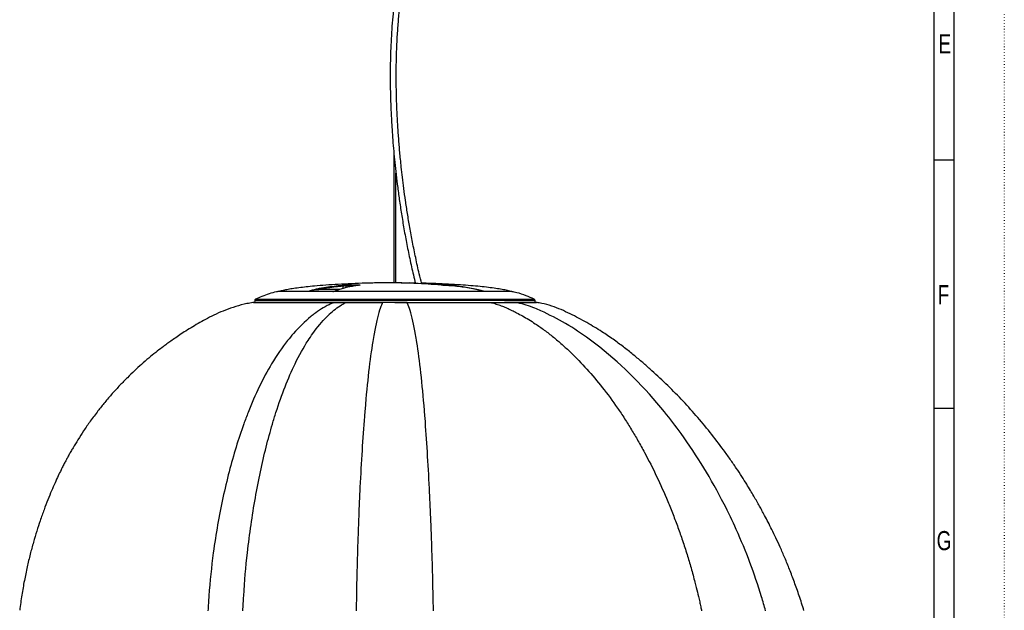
# Model space of a CAD drawing. Extents: x 0 to 594, y 0 to 841.
# Tile 8 of 9: x 349 to 594, y 401 to 549. Entities that reach past the tile are written whole.
import ezdxf

# ---------------------------------------------------------------- set-up
doc = ezdxf.new("R2010")
doc.units = 0
doc.linetypes.add('SLD-PUNTI', pattern=[0.635, 0, -0.635])
doc.linetypes.add('SLD-SOLIDO', pattern=[0])
doc.layers.get('0').update_dxf_attribs({"linetype": 'CONTINUOUS'})
doc.styles.add('SLDTEXTSTYLE2', font='ARIALN.TTF', dxfattribs={"width": 0.87})

msp = doc.modelspace()

# ---------------------------------------------------------------- linework, layer by layer
at = {"color": 7, "linetype": 'SLD-PUNTI'}
msp.add_line((594.499, 841), (594.499, -0.001), dxfattribs=at)
at = {"color": 7, "linetype": 'SLD-SOLIDO'}
for p, q in [((582.001, 12.499), (582.001, 828.499)), ((577.001, 17.499), (577.001, 823.499)), ((442.254, 515.133), (442.254, 482.866)), ((582.001, 513.499), (577.001, 513.499)), ((582.001, 513.499), (577.001, 513.499)), ((442.754, 482.86), (442.754, 510.251)), ((430.42, 482.348), (433.495, 482.348)), ((440.974, 482.881), (440.123, 482.881)), ((442.254, 482.881), (440.974, 482.881)), ((444.034, 482.881), (442.754, 482.881)), ((447.603, 482.836), (446.21, 482.864)), ((420.771, 480.709), (413.347, 480.709)), ((428.768, 481.242), (426.046, 481.242)), ((471.661, 480.709), (427.135, 480.709)), ((407.086, 477.976), (407.092, 477.976)), ((407.52, 478.458), (407.504, 477.992)), ((430.281, 477.992), (430.239, 477.992)), ((430.349, 477.992), (439.514, 477.992)), ((442.495, 477.992), (445.452, 477.992)), ((477.504, 477.992), (477.488, 478.458)), ((582.001, 451.499), (577.001, 451.499)), ((582.001, 451.499), (577.001, 451.499))]:
    msp.add_line(p, q, dxfattribs=at)
at = {"color": 8, "linetype": 'SLD-SOLIDO'}
for p, q in [((429.551, 481.472), (429.553, 482.058)), ((430.25, 482.111), (430.248, 481.657)), ((432.499, 482.111), (430.25, 482.111)), ((440.972, 482.881), (440.121, 482.881)), ((420.748, 480.706), (413.316, 480.706)), ((413.902, 480.795), (420.793, 480.795)), ((427.055, 480.742), (421.007, 480.742)), ((471.692, 480.706), (427.119, 480.706)), ((427.77, 480.832), (427.174, 480.658)), ((428.38, 481.099), (427.858, 480.868)), ((427.937, 480.795), (464.258, 480.795)), ((464.569, 480.795), (471.106, 480.795)), ((477.488, 478.458), (407.52, 478.458)), ((407.753, 478.808), (477.254, 478.808))]:
    msp.add_line(p, q, dxfattribs=at)
for centre, radius, start, end in [((429.323, 482.069), 0.23, 357.14457, 77.53763), ((430.476, 482.128), 0.227, 104.31875, 184.25628), ((433.538, 482.205), 0.149, 106.65611, 163.98781), ((444.037, 482.761), 0.12, 90.67395, 131.82702), ((457.082, 482.11), 0.194, 98.68375, 172.21383), ((457.456, 482.057), 0.0725, 93.74586, 140.01617), ((457.488, 482.045), 0.0845, 93.2662, 138.2173), ((420.873, 480.609), 0.203, 113.34936, 150.30745), ((421.134, 480.674), 0.195, 39.27804, 84.75014), ((427.06, 480.642), 0.101, 41.46275, 92.83966), ((427.07, 480.651), 0.104, 3.97368, 85.12429), ((427.057, 480.639), 0.105, 18.77332, 34.67664), ((427.856, 480.696), 0.172, 89.34913, 116.70599), ((428.043, 480.649), 0.181, 125.87571, 160.41001), ((464.59, 480.658), 0.139, 98.70792, 158.31654), ((423.447, 477.72), 0.273, 90.1463, 108.72472)]:
    msp.add_arc(centre, radius, start, end, dxfattribs=at)
at = {"color": 7, "linetype": 'SLD-SOLIDO'}
for centre, radius, start, end in [((413.347, 480.559), 0.15, 90, 101.6615), ((413.972, 480.555), 0.25, 106.40955, 141.97276), ((471.035, 480.555), 0.25, 38.02724, 73.59045), ((471.661, 480.559), 0.15, 78.3385, 90), ((407.263, 476.992), 1, 89.98479, 100.20453), ((407.92, 478.444), 0.4, 114.61144, 178), ((477.088, 478.444), 0.4, 2, 65.38856), ((477.758, 476.992), 1, 79.66547, 90)]:
    msp.add_arc(centre, radius, start, end, dxfattribs=at)
for points, knots in [([(449.195, 482.647), (448.984, 483.485), (448.447, 485.619), (447.681, 489.087), (446.896, 492.942), (446.217, 496.636), (445.635, 500.119), (445.143, 503.372), (444.729, 506.384), (444.382, 509.162), (444.108, 511.59), (443.892, 513.683), (443.72, 515.502), (443.568, 517.245), (443.431, 518.974), (443.306, 520.712), (443.144, 523.256), (442.976, 526.614), (442.853, 530.658), (442.814, 534.579), (442.853, 538.352), (442.971, 542.075), (443.171, 545.731), (443.455, 549.306), (443.808, 552.81), (444.217, 556.259), (444.669, 559.668), (445.152, 563.05), (445.65, 566.414), (446.152, 569.769), (446.642, 573.129), (447.108, 576.506), (447.535, 579.916), (447.887, 583.18), (448.161, 586.298), (448.358, 589.261), (448.485, 592.266), (448.533, 595.312), (448.491, 598.398), (448.361, 601.515), (448.153, 604.656), (447.874, 607.815), (447.534, 610.983), (447.141, 614.149), (446.705, 617.307), (446.153, 620.979), (445.476, 625.139), (444.675, 629.764), (443.857, 634.337), (443.208, 637.899), (442.848, 639.933), (442.754, 640.465)], [0, 0, 0, 0, 0.0168019, 0.0428173, 0.0674759, 0.090695, 0.1124136, 0.1322419, 0.1505535, 0.1673311, 0.1825651, 0.1942771, 0.204887, 0.2151221, 0.2254004, 0.2357211, 0.2460835, 0.2706708, 0.2954929, 0.3182762, 0.3411732, 0.3640557, 0.3869675, 0.4099731, 0.4331208, 0.4564273, 0.4799291, 0.503573, 0.5272812, 0.550966, 0.5745402, 0.5979801, 0.6212307, 0.644237, 0.6632072, 0.682006, 0.7006364, 0.7190945, 0.7374962, 0.7559539, 0.7745617, 0.7933837, 0.8124359, 0.8316816, 0.851108, 0.8706882, 0.9002592, 0.9299328, 0.9597133, 0.9894602, 1, 1, 1, 1]), ([(442.754, 631.973), (442.804, 631.697), (443.156, 629.739), (443.8, 626.051), (444.549, 621.527), (445.146, 617.608), (445.605, 614.33), (446.017, 611.044), (446.373, 607.757), (446.658, 604.532), (446.867, 601.376), (446.994, 598.301), (447.033, 595.257), (446.984, 592.256), (446.857, 589.295), (446.662, 586.375), (446.408, 583.49), (446.073, 580.335), (445.652, 576.923), (445.147, 573.259), (444.61, 569.596), (444.06, 565.921), (443.513, 562.215), (442.992, 558.48), (442.511, 554.694), (442.121, 551.115), (441.82, 547.752), (441.603, 544.632), (441.45, 541.502), (441.358, 538.398), (441.32, 535.281), (441.334, 532.16), (441.398, 529.043), (441.495, 526.329), (441.61, 523.907), (441.739, 521.661), (441.911, 519.141), (442.127, 516.448), (442.39, 513.601), (442.703, 510.62), (443.08, 507.432), (443.53, 504.049), (444.058, 500.482), (444.673, 496.749), (445.381, 492.869), (446.193, 488.872), (446.943, 485.463), (447.454, 483.431), (447.63, 482.727)], [0, 0, 0, 0, 0.0057267, 0.0406458, 0.0753612, 0.0969658, 0.1183719, 0.1395591, 0.160509, 0.1812276, 0.2006694, 0.2199981, 0.2391971, 0.2585296, 0.2779747, 0.2976177, 0.3175057, 0.337652, 0.3643543, 0.3913287, 0.4184669, 0.4461389, 0.473731, 0.5012633, 0.5286799, 0.5559102, 0.5771572, 0.5982834, 0.6190327, 0.6392127, 0.6588536, 0.679119, 0.6988185, 0.7180087, 0.730408, 0.7445253, 0.760366, 0.777935, 0.7954092, 0.814313, 0.834641, 0.8563813, 0.8795128, 0.904003, 0.9298048, 0.9568541, 0.9850664, 1, 1, 1, 1]), ([(440.158, 482.875), (439.703, 482.873), (438.041, 482.864), (435.217, 482.795), (431.743, 482.675), (428.441, 482.511), (425.351, 482.312), (422.685, 482.096), (420.44, 481.874), (418.602, 481.659), (416.977, 481.435), (415.585, 481.191), (414.59, 480.996), (414.075, 480.836), (413.935, 480.793)], [0, 0, 0, 0, 0.05185389, 0.18917309, 0.32158596, 0.44752528, 0.56553874, 0.67415572, 0.75196107, 0.82238887, 0.88479043, 0.93860197, 0.98338457, 1, 1, 1, 1]), ([(433.72, 482.294), (433.279, 482.229), (432.08, 482.053), (430.5, 481.75), (429.177, 481.375), (428.594, 481.194), (428.394, 481.105), (428.38, 481.099)], [0, 0, 0, 0, 0.2464434, 0.6710236, 0.8850306, 0.9923879, 1, 1, 1, 1]), ([(433.753, 482.302), (433.752, 482.302), (433.749, 482.301), (433.727, 482.296), (433.694, 482.292), (433.68, 482.291)], [0, 0, 0, 0, 0.2336702, 0.692962, 1, 1, 1, 1]), ([(454.028, 482.301), (451.852, 482.505), (449.675, 482.646), (445.323, 482.834), (443.147, 482.881), (440.972, 482.881)], [0, 0, 0, 0, 0.5, 0.5, 1, 1, 1, 1]), ([(444.036, 482.881), (444.166, 482.881), (444.819, 482.88), (446.011, 482.878), (447.071, 482.835), (447.609, 482.814)], [0, 0, 0, 0, 0.109526, 0.547632, 1, 1, 1, 1]), ([(471.065, 480.793), (470.897, 480.845), (470.306, 481.025), (469.172, 481.238), (467.596, 481.501), (465.749, 481.741), (463.655, 481.97), (461.337, 482.179), (458.726, 482.375), (455.836, 482.551), (452.686, 482.694), (450.439, 482.779), (449.246, 482.803), (449.156, 482.804)], [0, 0, 0, 0, 0.0239634, 0.0839932, 0.1567886, 0.2416053, 0.3375134, 0.4434839, 0.5584426, 0.6939617, 0.8375533, 0.9877552, 1, 1, 1, 1]), ([(449.167, 482.761), (450.196, 482.734), (452.83, 482.665), (455.454, 482.439), (457.053, 482.301)], [0, 0, 0, 0, 0.39058276, 1, 1, 1, 1]), ([(457.171, 482.129), (457.067, 482.13), (456.953, 482.133), (456.714, 482.139), (456.588, 482.143), (456.324, 482.153), (456.185, 482.158), (455.906, 482.171), (455.764, 482.179), (455.477, 482.195), (455.332, 482.203), (455.049, 482.221), (454.91, 482.231), (454.638, 482.25), (454.506, 482.26), (454.257, 482.281), (454.139, 482.291), (454.028, 482.301)], [0, 0, 0, 0, 0.125, 0.125, 0.25, 0.25, 0.375, 0.375, 0.5, 0.5, 0.625, 0.625, 0.75, 0.75, 0.875, 0.875, 1, 1, 1, 1]), ([(464.258, 480.795), (463.971, 480.905), (463.681, 480.995), (463.097, 481.157), (462.803, 481.229), (461.92, 481.429), (461.329, 481.54), (460.143, 481.74), (459.55, 481.828), (458.361, 481.99), (457.767, 482.062), (457.171, 482.129)], [0, 0, 0, 0, 0.125, 0.125, 0.25, 0.25, 0.5, 0.5, 0.75, 0.75, 1, 1, 1, 1]), ([(457.448, 482.126), (457.437, 482.126), (457.41, 482.126), (457.388, 482.113), (457.375, 482.105)], [0, 0, 0, 0, 0.4190843, 1, 1, 1, 1]), ([(457.671, 482.137), (457.659, 482.136), (457.611, 482.133), (457.526, 482.131), (457.462, 482.13)], [0, 0, 0, 0, 0.2377035, 1, 1, 1, 1]), ([(457.483, 482.129), (458.078, 482.062), (458.673, 481.99), (459.862, 481.828), (460.455, 481.74), (461.64, 481.54), (462.232, 481.429), (463.115, 481.229), (463.408, 481.157), (463.992, 480.995), (464.283, 480.905), (464.569, 480.795)], [0, 0, 0, 0, 0.25, 0.25, 0.5, 0.5, 0.75, 0.75, 0.875, 0.875, 1, 1, 1, 1]), ([(413.333, 480.691), (413.204, 480.67), (412.454, 480.552), (411.11, 480.137), (409.376, 479.531), (408.274, 479.035), (407.756, 478.802)], [0, 0, 0, 0, 0.0660864, 0.3862158, 0.7114636, 1, 1, 1, 1]), ([(420.748, 480.706), (420.751, 480.707), (420.756, 480.709), (420.761, 480.708), (420.763, 480.708)], [0, 0, 0, 0, 0.5326286, 1, 1, 1, 1]), ([(420.832, 480.716), (420.827, 480.716), (420.8, 480.712), (420.774, 480.71), (420.754, 480.708)], [0, 0, 0, 0, 0.1773554, 1, 1, 1, 1]), ([(426.046, 481.242), (425.213, 481.242), (424.379, 481.226), (422.712, 481.089), (421.881, 480.968), (421.059, 480.754)], [0, 0, 0, 0, 0.5, 0.5, 1, 1, 1, 1]), ([(427.131, 480.71), (427.125, 480.711), (427.113, 480.713), (427.111, 480.714), (427.109, 480.714)], [0, 0, 0, 0, 0.486912, 1, 1, 1, 1]), ([(427.135, 480.707), (427.132, 480.708), (427.126, 480.709), (427.121, 480.707), (427.119, 480.706)], [0, 0, 0, 0, 0.6518065, 1, 1, 1, 1]), ([(427.135, 480.71), (427.133, 480.71), (427.128, 480.71), (427.127, 480.71), (427.127, 480.711)], [0, 0, 0, 0, 0.3470697, 1, 1, 1, 1]), ([(427.152, 480.669), (427.151, 480.669), (427.147, 480.674), (427.148, 480.692), (427.139, 480.707), (427.133, 480.709), (427.131, 480.709)], [0, 0, 0, 0, 0.0260581, 0.4459789, 0.8348385, 1, 1, 1, 1]), ([(427.779, 480.848), (427.77, 480.844), (427.732, 480.827), (427.677, 480.785), (427.647, 480.731), (427.635, 480.709)], [0, 0, 0, 0, 0.1603806, 0.6640935, 1, 1, 1, 1]), ([(428.314, 481.087), (428.267, 481.07), (428.087, 481.004), (427.909, 480.913), (427.778, 480.846)], [0, 0, 0, 0, 0.2623743, 1, 1, 1, 1]), ([(464.379, 480.709), (464.37, 480.722), (464.346, 480.758), (464.301, 480.788), (464.267, 480.794), (464.259, 480.795)], [0, 0, 0, 0, 0.3097925, 0.8448089, 1, 1, 1, 1]), ([(477.217, 478.814), (476.548, 479.109), (475.139, 479.729), (473.282, 480.367), (472.08, 480.597), (471.671, 480.675)], [0, 0, 0, 0, 0.3741297, 0.7873526, 1, 1, 1, 1]), ([(407.094, 477.964), (406.592, 477.875), (405.139, 477.618), (402.839, 477.006), (400.267, 476.131), (397.921, 475.138), (395.805, 474.055), (393.878, 472.983), (392.074, 471.927), (390.405, 470.896), (388.876, 469.904), (387.539, 468.998), (386.386, 468.187), (385.366, 467.447), (384.194, 466.571), (382.771, 465.465), (381.054, 464.061), (379.295, 462.542), (377.51, 460.913), (375.715, 459.178), (373.859, 457.274), (371.978, 455.216), (370.153, 453.081), (368.321, 450.79), (366.561, 448.425), (364.902, 446.021), (363.474, 443.807), (362.421, 442.07), (361.671, 440.774), (361.163, 439.873), (360.7, 439.029), (360.245, 438.178), (359.755, 437.238), (359.164, 436.066), (358.467, 434.625), (357.671, 432.89), (356.814, 430.902), (355.899, 428.663), (354.944, 426.165), (354.019, 423.553), (353.136, 420.847), (352.306, 418.068), (351.501, 415.086), (350.738, 411.897), (350.035, 408.497), (349.4, 404.886), (349.073, 402.397), (348.905, 401.121)], [0, 0, 0, 0, 0.0149155, 0.0431195, 0.0697063, 0.094698, 0.1181031, 0.1398687, 0.1599626, 0.1800888, 0.1981901, 0.2142591, 0.2282886, 0.2402949, 0.252009, 0.2719969, 0.293918, 0.3177761, 0.3407182, 0.3652111, 0.3912591, 0.4188683, 0.4470091, 0.4735252, 0.5048246, 0.5333684, 0.5590796, 0.5819581, 0.5928166, 0.6029035, 0.6122202, 0.6209633, 0.6311252, 0.6432248, 0.6593245, 0.6779226, 0.6990141, 0.7225773, 0.7486034, 0.7770863, 0.8034532, 0.8316271, 0.8616193, 0.8934379, 0.9270949, 0.9626074, 1, 1, 1, 1]), ([(427.316, 477.979), (426.898, 477.806), (425.195, 477.057), (423.258, 475.87), (420.287, 473.47), (418.09, 471.317), (414.813, 467.401), (410.799, 461.552), (407.233, 454.173), (403.776, 444.924), (401.603, 437.868), (399.046, 427.093), (397.223, 416.776), (396.235, 407.155), (395.928, 402.26), (395.859, 401.029)], [0.03745783, 0.03745783, 0.03745783, 0.03745783, 0.06270241, 0.1404807, 0.15633051, 0.24954125, 0.28177181, 0.37498705, 0.53001646, 0.56229941, 0.68661376, 0.74982701, 0.87461331, 0.96851897, 1, 1, 1, 1]), ([(404.57, 401.022), (404.631, 402.255), (404.901, 407.155), (405.737, 416.779), (407.244, 427.089), (409.341, 437.858), (411.111, 444.918), (413.92, 454.179), (416.814, 461.571), (420.074, 467.414), (422.737, 471.314), (424.521, 473.45), (426.933, 475.828), (428.523, 477.038), (429.924, 477.806), (430.283, 477.992)], [0.0359352, 0.0359352, 0.0359352, 0.0359352, 0.06741623, 0.16132189, 0.28610819, 0.34932144, 0.47363579, 0.50591875, 0.66094815, 0.75416339, 0.78639395, 0.87960469, 0.8954545, 0.97323279, 1, 1, 1, 1]), ([(407.265, 477.992), (407.264, 477.992), (407.23, 477.992), (407.356, 477.992), (407.642, 477.992), (408.157, 477.992), (408.894, 477.992), (409.901, 477.992), (411.192, 477.992), (412.716, 477.992), (414.47, 477.992), (416.444, 477.992), (418.617, 477.992), (420.944, 477.992), (422.613, 477.992), (423.446, 477.992)], [0, 0, 0, 0, 0.0010228, 0.0783516, 0.1559132, 0.2334481, 0.3107404, 0.3960751, 0.4817818, 0.5674941, 0.6528365, 0.7394466, 0.826384, 0.9133503, 1, 1, 1, 1]), ([(423.446, 477.992), (423.583, 477.992), (423.855, 477.992), (424.267, 477.992), (424.681, 477.992), (425.097, 477.992), (425.515, 477.992), (425.934, 477.992), (426.356, 477.992), (426.78, 477.992), (427.205, 477.992), (427.633, 477.992), (428.062, 477.992), (428.494, 477.992), (428.927, 477.992), (429.362, 477.992), (429.8, 477.992), (430.093, 477.992), (430.239, 477.992)], [0, 0, 0, 0, 0.06310633, 0.12609247, 0.18896673, 0.25173747, 0.31441308, 0.377002, 0.4395127, 0.50195369, 0.5643335, 0.62666067, 0.6889438, 0.75119147, 0.81341231, 0.87561492, 0.93780794, 1, 1, 1, 1]), ([(430.239, 477.991), (430.161, 477.99), (430.004, 477.988), (429.768, 477.986), (429.483, 477.984), (429.153, 477.983), (428.658, 477.983), (428.044, 477.981), (427.559, 477.979), (427.316, 477.979)], [0, 0, 0, 0, 0.0778514, 0.1570633, 0.2376484, 0.3663514, 0.4942971, 0.7469524, 1, 1, 1, 1]), ([(439.435, 477.992), (437.869, 477.992), (436.323, 477.992), (433.271, 477.992), (431.766, 477.992), (430.281, 477.992)], [0, 0, 0, 0, 0.5, 0.5, 1, 1, 1, 1]), ([(439.434, 477.992), (439.39, 477.901), (439.139, 477.35), (438.413, 475.392), (437.633, 472.066), (436.359, 464.731), (435.544, 457.611), (434.513, 444.791), (433.959, 435.912), (433.496, 425.584), (433.147, 416.323), (432.945, 408.408), (432.848, 401.868), (432.836, 401.007)], [0, 0, 0, 0, 0.01269463, 0.07420928, 0.21581197, 0.2519851, 0.48665805, 0.50744109, 0.69021169, 0.75942828, 0.79878328, 0.94351932, 0.96542492, 0.96542492, 0.96542492, 0.96542492]), ([(445.532, 477.992), (444.518, 477.992), (443.502, 477.992), (441.466, 477.992), (440.449, 477.992), (439.434, 477.992)], [0, 0, 0, 0, 0.5, 0.5, 1, 1, 1, 1]), ([(452.111, 401.001), (452.096, 401.855), (451.976, 408.337), (451.758, 416.163), (451.399, 425.334), (450.931, 435.573), (450.383, 444.41), (449.369, 457.256), (448.571, 464.45), (447.315, 471.933), (446.545, 475.302), (445.826, 477.336), (445.576, 477.898), (445.532, 477.992)], [0, 0, 0, 0, 0.0219056, 0.16664164, 0.20599665, 0.27521323, 0.45798383, 0.47876687, 0.71343982, 0.74961295, 0.89121564, 0.95273029, 0.96573136, 0.96573136, 0.96573136, 0.96573136]), ([(445.532, 477.992), (445.609, 477.992), (445.845, 477.992), (446.316, 477.992), (447.178, 477.992), (448.332, 477.992), (449.73, 477.992), (450.951, 477.992), (452.028, 477.992), (452.946, 477.992), (453.791, 477.992), (454.558, 477.992), (455.119, 477.992), (455.568, 477.992), (456.012, 477.992), (456.533, 477.992), (457.195, 477.992), (458.074, 477.992), (459.23, 477.992), (460.494, 477.992), (461.724, 477.992), (462.875, 477.992), (463.793, 477.992), (464.564, 477.992), (465.138, 477.992), (465.756, 477.992), (466.124, 477.992), (466.306, 477.992)], [0, 0, 0, 0, 0.01035486, 0.03136229, 0.06270002, 0.12531654, 0.18562817, 0.25053862, 0.29046294, 0.33225554, 0.37593485, 0.40682043, 0.43850863, 0.45415393, 0.46979339, 0.5010895, 0.5277491, 0.56373386, 0.62639722, 0.69524779, 0.7509427, 0.8130662, 0.87523661, 0.89753497, 0.9375064, 0.9690076, 1, 1, 1, 1]), ([(466.306, 477.992), (466.403, 477.968), (466.587, 477.923), (466.976, 477.823), (467.473, 477.685), (468.288, 477.433), (469.299, 477.075), (470.275, 476.669), (471.067, 476.304), (471.658, 476.015), (472.272, 475.708), (473.151, 475.253), (474.353, 474.6), (475.905, 473.692), (477.722, 472.54), (479.781, 471.106), (481.64, 469.67), (483.113, 468.442), (484.549, 467.189), (487.018, 464.905), (490.408, 461.405), (494.321, 456.761), (497.412, 452.564), (499.8, 448.978), (501.499, 446.255), (503.157, 443.44), (505.286, 439.601), (507.816, 434.598), (510.141, 429.38), (511.872, 425.085), (513.101, 421.819), (514.264, 418.491), (515.352, 415.117), (516.381, 411.65), (517.135, 408.879), (517.739, 406.507), (518.137, 404.873), (518.505, 403.287), (518.773, 402.091), (518.932, 401.349), (519.006, 401.007)], [0, 0, 0, 0, 0.0038282, 0.0072989, 0.0154616, 0.0236004, 0.0398878, 0.0560867, 0.0632267, 0.0723197, 0.0804072, 0.0885624, 0.1086942, 0.1304098, 0.1537404, 0.1858059, 0.2191748, 0.2354406, 0.2516765, 0.2840863, 0.348791, 0.4122877, 0.4787936, 0.5113819, 0.5440798, 0.5757434, 0.6090254, 0.673863, 0.7388315, 0.7719371, 0.8041636, 0.8361813, 0.8694633, 0.9014109, 0.9346544, 0.9471042, 0.967292, 0.9797712, 0.9906713, 1, 1, 1, 1]), ([(466.309, 477.992), (466.931, 477.992), (467.535, 477.992), (468.701, 477.992), (469.264, 477.992), (469.805, 477.992)], [0, 0, 0, 0, 0.5, 0.5, 1, 1, 1, 1]), ([(472.581, 477.981), (472.49, 477.982), (472.268, 477.985), (471.987, 477.987), (471.739, 477.989), (471.507, 477.991), (471.284, 477.992), (471.057, 477.992), (470.89, 477.992), (470.709, 477.991), (470.466, 477.992), (470.164, 477.992), (469.92, 477.992), (469.805, 477.992)], [0, 0, 0, 0, 0.1029804, 0.2508708, 0.3135104, 0.3761283, 0.5009494, 0.5531701, 0.6254141, 0.6860638, 0.7501847, 0.8819521, 1, 1, 1, 1]), ([(469.805, 477.992), (470.363, 477.992), (471.48, 477.992), (472.926, 477.992), (474.202, 477.992), (475.295, 477.992), (476.195, 477.992), (476.894, 477.992), (477.391, 477.992), (477.701, 477.992), (477.738, 477.992), (477.756, 477.992)], [0, 0, 0, 0, 0.1107008, 0.2217862, 0.3329345, 0.4437213, 0.5550123, 0.6668054, 0.7788011, 0.8906534, 1, 1, 1, 1]), ([(544.523, 401.063), (544.136, 402.295), (543.386, 404.682), (542.174, 408.101), (540.971, 411.257), (539.788, 414.146), (538.648, 416.762), (537.565, 419.116), (536.552, 421.218), (535.61, 423.089), (534.787, 424.669), (534.075, 425.996), (533.426, 427.175), (532.748, 428.381), (531.992, 429.691), (531.149, 431.113), (530.152, 432.746), (528.982, 434.599), (527.616, 436.679), (526.099, 438.892), (523.951, 441.891), (521.141, 445.567), (517.629, 449.784), (513.951, 453.835), (510.117, 457.713), (506.794, 460.801), (504.024, 463.215), (501.822, 465.049), (499.461, 466.933), (496.897, 468.832), (494.483, 470.46), (492.279, 471.836), (490.335, 472.973), (488.301, 474.087), (486.171, 475.164), (483.959, 476.23), (481.597, 477.116), (479.566, 477.677), (478.322, 477.897), (477.928, 477.967)], [0, 0, 0, 0, 0.0368378, 0.0713885, 0.1035072, 0.1331746, 0.1604134, 0.1848202, 0.2069189, 0.226727, 0.2442559, 0.2573493, 0.2692344, 0.2821303, 0.2963613, 0.311928, 0.328831, 0.3504697, 0.3739682, 0.399329, 0.426555, 0.4786523, 0.5307142, 0.5826093, 0.6343487, 0.6859446, 0.7117717, 0.7388796, 0.7676865, 0.7981259, 0.8301577, 0.8509844, 0.8724296, 0.8944919, 0.9171666, 0.9404462, 0.9642808, 0.9886928, 1, 1, 1, 1]), ([(477.929, 477.976), (477.936, 477.976), (477.943, 477.976), (477.938, 477.976), (477.937, 477.976)], [0, 0, 0, 0, 0.8191965, 1, 1, 1, 1])]:
    msp.add_open_spline(points, degree=3, knots=knots, dxfattribs=at)
at = {"color": 8, "linetype": 'SLD-SOLIDO'}
for points, knots in [([(421.152, 480.868), (421.486, 480.99), (421.824, 481.087), (422.503, 481.263), (422.844, 481.341), (423.869, 481.556), (424.554, 481.675), (425.928, 481.889), (426.616, 481.982), (427.993, 482.151), (428.683, 482.226), (429.372, 482.294)], [0, 0, 0, 0, 0.125, 0.125, 0.25, 0.25, 0.5, 0.5, 0.75, 0.75, 1, 1, 1, 1]), ([(429.553, 482.058), (428.311, 481.922), (426.569, 481.731), (424.413, 481.391), (423.5, 481.198), (423.084, 481.109)], [0, 0, 0, 0, 0.5740166, 0.8056586, 1, 1, 1, 1]), ([(429.372, 482.294), (429.445, 482.301), (429.53, 482.308), (429.711, 482.321), (429.809, 482.327), (429.953, 482.334), (430.002, 482.337), (430.096, 482.341), (430.142, 482.342), (430.23, 482.345), (430.272, 482.346), (430.351, 482.347), (430.387, 482.348), (430.42, 482.348)], [0, 0, 0, 0, 0.25, 0.25, 0.5, 0.5, 0.625, 0.625, 0.75, 0.75, 0.875, 0.875, 1, 1, 1, 1]), ([(430.25, 482.111), (430.206, 482.113), (430.153, 482.113), (430.035, 482.109), (429.971, 482.106), (429.778, 482.091), (429.648, 482.075), (429.553, 482.058)], [0, 0, 0, 0, 0.25, 0.25, 0.5, 0.5, 1, 1, 1, 1]), ([(433.495, 482.348), (433.577, 482.348), (433.648, 482.346), (433.758, 482.341), (433.797, 482.337), (433.828, 482.33), (433.834, 482.327), (433.835, 482.321), (433.832, 482.318), (433.807, 482.308), (433.772, 482.301), (433.72, 482.294)], [0, 0, 0, 0, 0.25, 0.25, 0.5, 0.5, 0.625, 0.625, 0.75, 0.75, 1, 1, 1, 1]), ([(457.053, 482.301), (457.163, 482.291), (457.264, 482.281), (457.444, 482.26), (457.525, 482.25), (457.664, 482.231), (457.722, 482.221), (457.812, 482.203), (457.845, 482.195), (457.884, 482.179), (457.891, 482.171), (457.878, 482.158), (457.859, 482.153), (457.794, 482.143), (457.749, 482.139), (457.634, 482.133), (457.564, 482.13), (457.483, 482.129)], [0, 0, 0, 0, 0.125, 0.125, 0.25, 0.25, 0.375, 0.375, 0.5, 0.5, 0.625, 0.625, 0.75, 0.75, 0.875, 0.875, 1, 1, 1, 1]), ([(420.793, 480.795), (420.837, 480.795), (420.904, 480.804), (421.037, 480.832), (421.102, 480.851), (421.152, 480.868)], [0, 0, 0, 0, 0.5, 0.5, 1, 1, 1, 1]), ([(427.131, 480.709), (427.13, 480.709), (427.127, 480.711), (427.122, 480.709), (427.119, 480.706), (427.119, 480.706)], [0, 0, 0, 0, 0.200118, 0.9636965, 1, 1, 1, 1]), ([(427.131, 480.773), (427.412, 480.866), (427.778, 480.988), (428.148, 481.044), (428.234, 481.057)], [0, 0, 0, 0, 0.7686616, 1, 1, 1, 1]), ([(427.858, 480.868), (427.823, 480.851), (427.81, 480.832), (427.836, 480.804), (427.878, 480.795), (427.937, 480.795)], [0, 0, 0, 0, 0.5, 0.5, 1, 1, 1, 1]), ([(464.258, 480.795), (464.27, 480.789), (464.303, 480.773), (464.337, 480.743), (464.35, 480.714), (464.353, 480.709)], [0, 0, 0, 0, 0.3435023, 0.8925969, 1, 1, 1, 1]), ([(464.569, 480.795), (464.582, 480.789), (464.615, 480.772), (464.649, 480.742), (464.662, 480.714), (464.664, 480.709)], [0, 0, 0, 0, 0.3568386, 0.9053735, 1, 1, 1, 1]), ([(423.359, 477.978), (423.217, 477.978), (422.273, 477.978), (420.58, 477.978), (418.357, 477.979), (416.27, 477.979), (414.341, 477.979), (412.609, 477.98), (411.074, 477.98), (409.769, 477.979), (408.751, 477.979), (408, 477.979), (407.474, 477.978), (407.182, 477.977), (407.054, 477.977), (407.086, 477.976), (407.086, 477.976)], [0, 0, 0, 0, 0.0145965, 0.0965984, 0.178595, 0.2628447, 0.3470902, 0.4311421, 0.5151865, 0.6022139, 0.6892498, 0.7657116, 0.8421706, 0.9205721, 0.9989804, 1, 1, 1, 1]), ([(477.937, 477.976), (477.907, 477.976), (477.847, 477.977), (477.419, 477.978), (476.855, 477.978), (476.22, 477.979), (475.341, 477.979), (474.165, 477.979), (473.107, 477.98), (472.581, 477.98)], [0, 0, 0, 0, 0.1661604, 0.334738, 0.4513703, 0.5681191, 0.6847218, 0.8434195, 1, 1, 1, 1]), ([(534.973, 401.023), (534.642, 402.191), (532.609, 409.156), (529.235, 418.139), (522.635, 431.891), (516.612, 441.748), (506.407, 455.132), (498.618, 462.945), (488.1, 471.081), (482.616, 474.262), (476.523, 476.957), (474.389, 477.607), (472.759, 477.946), (472.582, 477.981)], [0, 0, 0, 0, 0.03142182, 0.18797866, 0.25068767, 0.43702669, 0.50029948, 0.71705926, 0.74945502, 0.88915513, 0.90598563, 0.95216547, 0.95778493, 0.95778493, 0.95778493, 0.95778493])]:
    msp.add_open_spline(points, degree=3, knots=knots, dxfattribs=at)
at = {"color": 7, "linetype": 'SLD-SOLIDO'}
for points in [[(457.451, 482.13), (457.462, 482.131), (457.473, 482.13), (457.483, 482.129)], [(421.007, 480.742), (420.96, 480.733), (420.907, 480.724), (420.857, 480.718)], [(421.059, 480.754), (421.043, 480.75), (421.026, 480.746), (421.007, 480.742)]]:
    msp.add_open_spline(points, degree=3, dxfattribs=at)
at = {"color": 8, "linetype": 'SLD-SOLIDO'}
for points in [[(420.857, 480.718), (420.819, 480.713), (420.783, 480.71), (420.748, 480.706)], [(427.066, 480.718), (427.048, 480.724), (427.042, 480.733), (427.055, 480.742)], [(427.055, 480.742), (427.06, 480.746), (427.068, 480.75), (427.079, 480.754)], [(427.119, 480.706), (427.099, 480.71), (427.079, 480.713), (427.066, 480.718)], [(427.079, 480.754), (427.096, 480.761), (427.114, 480.767), (427.131, 480.773)], [(427.316, 477.977), (425.956, 477.977), (424.636, 477.978), (423.359, 477.978)]]:
    msp.add_open_spline(points, degree=3, dxfattribs=at)

# ---------------------------------------------------------------- texts
at = {"color": 7, "linetype": 'CONTINUOUS', "char_height": 4.763, "attachment_point": 2, "style": 'SLDTEXTSTYLE2'}
for s, insert in [('E', (579.63, 544.952)), ('F', (579.315, 482.311)), ('G', (579.463, 420.91))]:
    msp.add_mtext(s, dxfattribs=dict(at, insert=insert))

doc.saveas('drawing.dxf')
